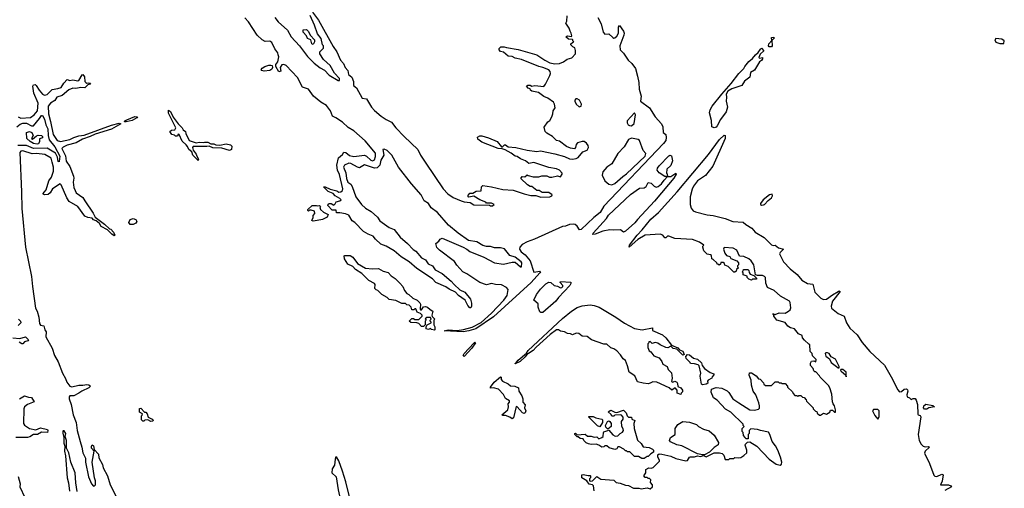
# Model space of a CAD drawing. Extents: x 1966327 to 2147849, y 395140 to 552178.
# Tile 212 of 256: x 2045185 to 2055180, y 451509 to 456260. Entities that reach past the tile are written whole.
import ezdxf

# ---------------------------------------------------------------- set-up
doc = ezdxf.new("R2010")
doc.units = 0

msp = doc.modelspace()

# ---------------------------------------------------------------- linework, layer by layer
at = {"layer": '0CON20XD'}
for points in [[(2047775, 456283.3), (2047808.3, 456238.3), (2047902, 456155), (2047940, 456085), (2048026.4, 455996.4), (2048105, 455886), (2048175, 455818), (2048235, 455772), (2048279.4, 455749.4), (2048325, 455698.8), (2048417, 455643), (2048430, 455645), (2048430, 455665), (2048379.3, 455719.3), (2048336.4, 455796.4), (2048268.3, 455858.3), (2048232.5, 455915), (2048230, 455935), (2048268.3, 455971.7), (2048267.5, 455995), (2048260, 456005), (2048245, 456070), (2048208.3, 456118.3), (2048177.5, 456205), (2048133, 456303)], [(2048157.5, 456335), (2048216.7, 456255), (2048367.7, 455987.7), (2048403.8, 455935), (2048441.1, 455851.1), (2048471.2, 455815), (2048487.5, 455775), (2048516.7, 455745), (2048522.5, 455705), (2048555, 455677.5), (2048572.5, 455635), (2048573, 455593), (2048605, 455570), (2048662.5, 455465), (2048705, 455457.5), (2048755, 455373.8), (2048785, 455340.8), (2048855, 455281.1), (2048905, 455247.1), (2048960.6, 455220.6), (2049002.9, 455165), (2049087.5, 455075), (2049225.8, 454945.8), (2049252.5, 454885), (2049307.2, 454807.2), (2049485, 454546.2), (2049531.2, 454495), (2049585, 454457.5), (2049665, 454423.3), (2049695, 454413.3), (2049757, 454407), (2049795, 454383.8), (2049955, 454380), (2049963, 454373), (2049985, 454372.5), (2050000, 454385), (2049975, 454400), (2049925, 454400), (2049915, 454410), (2049855, 454432.5), (2049795, 454470), (2049745, 454460), (2049733, 454473), (2049755, 454500), (2049785, 454500), (2049818.3, 454521.7), (2049870, 454525), (2049872.5, 454565), (2049885, 454577.5), (2049975, 454566.7), (2050089.3, 454539.3), (2050195, 454532.5), (2050306.7, 454493.3), (2050375, 454477.5), (2050425, 454477.5), (2050475, 454462.5), (2050565, 454463.3), (2050587, 454473), (2050590, 454485), (2050557, 454507), (2050488.3, 454508.3), (2050457, 454527), (2050435, 454530), (2050385, 454570), (2050365, 454570), (2050340, 454585), (2050271.7, 454651.7), (2050285, 454670), (2050311.7, 454668.3), (2050335, 454687.5), (2050345, 454680), (2050398.3, 454668.3), (2050455, 454667.5), (2050485, 454676.7), (2050535, 454677.5), (2050563, 454663), (2050585, 454662.5), (2050645, 454677.5), (2050675, 454667.5), (2050692.5, 454695), (2050692.5, 454705), (2050665, 454733.8), (2050635, 454747.5), (2050555, 454762), (2050405, 454811.2), (2050352.3, 454802.3), (2050318.3, 454828.3), (2050269.3, 454849.3), (2050235, 454872.5), (2050215, 454877.5), (2050175, 454907.5), (2050111.7, 454941.7), (2050081.7, 454951.7), (2050043, 454953), (2049875, 455017.5), (2049835, 455050), (2049831.7, 455068.3), (2049855, 455082.5), (2049875, 455082.5), (2049945, 455063.3), (2050032.5, 455025), (2050075, 454970), (2050085, 454970), (2050105, 454990), (2050115, 454992.5), (2050145, 454972.5), (2050220, 454965), (2050335, 454936.2), (2050435, 454923.8), (2050470.7, 454930.7), (2050618.3, 454901.7), (2050714.1, 454874.1), (2050765, 454850), (2050795, 454847.5), (2050835, 454854.2), (2050855, 454863.8), (2050901.2, 454918.8), (2050944.2, 454935.8), (2050960, 454965), (2050956.2, 454985), (2050939.5, 455009.5), (2050915, 455023.8), (2050895, 455026), (2050847, 455013), (2050832.5, 454995), (2050827, 454963), (2050818.3, 454951.7), (2050775, 454957.5), (2050733.9, 454973.9), (2050665, 455030), (2050635, 455036.7), (2050593.3, 455075), (2050535, 455108.8), (2050518.8, 455125), (2050508.3, 455171.7), (2050547, 455223), (2050565, 455237.5), (2050585.6, 455275), (2050597.8, 455305), (2050601.5, 455335), (2050620.5, 455365), (2050615, 455403.3), (2050603.8, 455425), (2050545, 455465.8), (2050505, 455481.2), (2050451.7, 455521.7), (2050382.5, 455535), (2050370, 455545), (2050368.3, 455558.3), (2050345, 455567.5), (2050330, 455585), (2050343, 455597), (2050365, 455597.5), (2050385, 455587.5), (2050415, 455592.5), (2050507, 455583), (2050523.3, 455605), (2050565.7, 455694.3), (2050573.8, 455715), (2050571.2, 455735), (2050555, 455752), (2050495, 455776.9), (2050455.7, 455785.7), (2050278.1, 455858.1), (2050215, 455870.8), (2050185, 455886.2), (2050142.1, 455892.1), (2050095, 455930), (2050065, 455937.5), (2050052.5, 455955), (2050053, 455967), (2050070, 455985), (2050103.9, 455986.1), (2050127, 455977), (2050245, 455959.4), (2050435, 455903.1), (2050515, 455849.4), (2050565, 455823.5), (2050616, 455814), (2050665, 455814.5), (2050705, 455832.9), (2050741.5, 455858.5), (2050790.8, 455875), (2050825.5, 455915), (2050827.3, 455947.3), (2050820, 455975), (2050800, 455985), (2050780, 456005), (2050780, 456015), (2050795, 456030), (2050810, 456035), (2050800, 456045), (2050800, 456055), (2050795, 456060), (2050755, 456062.5), (2050730, 456085), (2050745, 456097.5), (2050785, 456090), (2050790, 456095), (2050783.3, 456125), (2050771.2, 456145), (2050761.2, 456175), (2050730, 456225), (2050738, 456245), (2050742.2, 456297.8)], [(2049745, 453104.5), (2049685, 453096), (2049492.5, 453105), (2049535, 453115.8), (2049625, 453108.8), (2049690.3, 453119.7), (2049776.7, 453143.3), (2049869.3, 453190.7), (2049974.3, 453285), (2050097.8, 453415), (2050132.5, 453465), (2050142.5, 453525), (2050127.5, 453545), (2050075, 453571.2), (2050015, 453574), (2049975, 453583.8), (2049925, 453572), (2049855.8, 453595.8), (2049725, 453683.8), (2049684.4, 453704.4), (2049621.2, 453771.2), (2049596.9, 453806.9), (2049445, 453922.5), (2049419.3, 453949.3), (2049408.3, 453991.7), (2049440, 454015), (2049453.6, 454036.4), (2049475, 454046.7), (2049685, 453953.8), (2049724.1, 453934.1), (2049755, 453910), (2049895, 453853.8), (2050005.9, 453795.9), (2050095, 453781.2), (2050183, 453803), (2050213, 453803), (2050270, 453755), (2050280, 453755), (2050281.2, 453795), (2050276.2, 453805), (2050215, 453853.8), (2050160.8, 453870.8), (2050106.9, 453936.9), (2050065, 453946.5), (2050005, 453946.5), (2049965, 453959.1), (2049925, 453960.9), (2049885, 453970.9), (2049825, 454008.9), (2049741.5, 454021.5), (2049636.9, 454095), (2049537.1, 454177.1), (2049425, 454306.2), (2049363.2, 454353.2), (2049335.7, 454395.7), (2049289.1, 454425), (2049259.2, 454485), (2049162.7, 454595), (2049031.4, 454765), (2048962.5, 454885), (2048916, 454935), (2048885, 454948.6), (2048872, 454945), (2048880.6, 454885), (2048849.6, 454835), (2048841.2, 454785), (2048812.3, 454757.7), (2048785, 454756.1), (2048685, 454789.2), (2048635, 454759.2), (2048615, 454764.2), (2048545, 454803.1), (2048525, 454804.3), (2048483.5, 454786.5), (2048470.8, 454765), (2048493.9, 454706.1), (2048501.2, 454651.2), (2048515, 454612.5), (2048545, 454592.5), (2048559.5, 454569.5), (2048595.8, 454465.8), (2048655, 454386.7), (2048695, 454350), (2048753.3, 454315), (2048817, 454257), (2048840.7, 454220.7), (2048935, 454152.5), (2048985, 454133.3), (2049045.6, 454055.6), (2049122.7, 453992.7), (2049180, 453930), (2049205, 453913.8), (2049264.2, 453844.2), (2049305, 453826.2), (2049330, 453785), (2049373.9, 453763.9), (2049403.9, 453723.9), (2049475, 453687.5), (2049565, 453610), (2049594.1, 453574.1), (2049652.5, 453522.5), (2049705, 453498), (2049761.2, 453425), (2049772.5, 453385), (2049772.5, 453355), (2049765, 453340), (2049755, 453340), (2049733.9, 453363.9), (2049706.7, 453415), (2049640, 453465), (2049608.1, 453498.1), (2049545, 453528), (2049511.2, 453551.2), (2049410, 453595), (2049375, 453633.3), (2049215, 453738.8), (2049140, 453805), (2049055.9, 453855.9), (2048986.7, 453915), (2048905, 453963.3), (2048850, 453985), (2048795.8, 454035.8), (2048774.4, 454064.4), (2048722.5, 454085), (2048675, 454113.8), (2048587.5, 454205), (2048560.5, 454220.5), (2048525, 454276.7), (2048493, 454293), (2048435, 454303.3), (2048401.7, 454301.7), (2048398.3, 454328.3), (2048355, 454330), (2048312.5, 454375), (2048315, 454390), (2048325, 454397.5), (2048345, 454397.5), (2048375, 454380), (2048388.3, 454391.7), (2048397, 454413), (2048435, 454422.5), (2048446.4, 454433.6), (2048435, 454447.5), (2048387.5, 454475), (2048368.3, 454498.3), (2048315, 454517.5), (2048270, 454565), (2048285, 454566.7), (2048335, 454542.5), (2048405, 454526.7), (2048425, 454510), (2048446.1, 454513.9), (2048460.7, 454529.3), (2048466.2, 454545), (2048429.7, 454689.7), (2048410, 454735), (2048402.5, 454785), (2048421.8, 454858.2), (2048462.5, 454895), (2048473.6, 454916.4), (2048495, 454912.5), (2048534.2, 454884.2), (2048575, 454872.5), (2048685, 454887.3), (2048705.9, 454875.9), (2048747.5, 454835), (2048765, 454827.8), (2048785, 454838), (2048798.1, 454871.9), (2048796.2, 454906.2), (2048691.2, 455031.2), (2048575, 455132.9), (2048518, 455168), (2048459.9, 455219.9), (2048395, 455266.4), (2048361.2, 455281.2), (2048338.5, 455335), (2048298.8, 455388.8), (2048241.5, 455425), (2048168.6, 455485), (2048117.1, 455555), (2048055.6, 455575.6), (2048005.5, 455675), (2047890, 455795), (2047865, 455806.2), (2047845, 455802.5), (2047830, 455775), (2047835, 455740), (2047815, 455730), (2047783.8, 455785), (2047784.1, 455805.9), (2047805.8, 455834.2), (2047814.2, 455885), (2047810, 455905), (2047804.4, 455925), (2047774.1, 455964.1), (2047745, 456028.8), (2047725, 456043.8), (2047675, 456040), (2047645.8, 456055.8), (2047593.9, 456103.9), (2047508.7, 456238.7), (2047468.8, 456278.8)], [(2051053.9, 456283.9), (2051088.1, 456218.1), (2051108, 456135), (2051125, 456112.5), (2051165, 456117.5), (2051205, 456080), (2051215, 456073.8), (2051225, 456076.7), (2051245, 456093.8), (2051262, 456125), (2051264.1, 456185.9), (2051275, 456200), (2051314, 456145), (2051319.4, 456125), (2051316.7, 456105), (2051277.1, 455995), (2051280, 455955), (2051315, 455919.2), (2051361.2, 455851.2), (2051398.5, 455815), (2051435.6, 455765), (2051457.9, 455687.9), (2051469.5, 455625), (2051473.1, 455555), (2051493.8, 455485), (2051487.5, 455435), (2051577.5, 455365), (2051636.7, 455275), (2051698.8, 455205), (2051715, 455172.5), (2051716.7, 455116.7), (2051743.3, 455095), (2051748.8, 455065), (2051744.3, 455035), (2051720.6, 455005), (2051115, 454368.2), (2051075.9, 454304.1), (2051011.5, 454255), (2050885, 454131.4), (2050868.3, 454128.3), (2050845.2, 454165.2), (2050825, 454182), (2050805, 454187.5), (2050765, 454182.9), (2050725, 454165.3), (2050695, 454161.8), (2050411.4, 454035), (2050335, 454007.8), (2050285, 453982.2), (2050261.9, 453955), (2050256.9, 453935), (2050274.5, 453905), (2050314.7, 453874.7), (2050365.3, 453815.3), (2050405, 453700), (2050465, 453710), (2050470, 453705), (2050463.8, 453695), (2050375.6, 453594.4), (2049995, 453247.8), (2049815, 453125.7), (2049745, 453104.5)], [(2048165, 456010), (2048150, 456015), (2048140, 456055), (2048105, 456070), (2048097, 456097), (2048062.5, 456135), (2048061.7, 456158.3), (2048095, 456160), (2048115, 456140), (2048133.6, 456103.6), (2048177.5, 456055), (2048177.5, 456035), (2048165, 456010)], [(2052793.6, 455983.6), (2052787.5, 455995), (2052790, 456015), (2052820, 456050), (2052815, 456080), (2052841.7, 456081.7), (2052845, 456072.5), (2052820, 456050), (2052822.5, 455995), (2052815, 455984.3), (2052793.6, 455983.6)], [(2055175, 456020), (2055180, 456045), (2055155, 456062.5), (2055095, 456068.8), (2055085, 456057.5), (2055095, 456033.3), (2055135, 456020), (2055175, 456020)], [(2052235, 455163.8), (2052211.9, 455175), (2052208.7, 455238.7), (2052186.7, 455315), (2052193.6, 455345), (2052215, 455381.9), (2052311.2, 455505), (2052408.2, 455611.8), (2052485, 455714.3), (2052535.6, 455764.4), (2052545.8, 455785), (2052588, 455835), (2052624.3, 455865.7), (2052653.8, 455905), (2052681.2, 455928.8), (2052705, 455962.5), (2052715, 455970), (2052740, 455945), (2052700.7, 455909.3), (2052688.3, 455878.3), (2052695, 455870), (2052725, 455877.5), (2052726, 455865), (2052715, 455847.5), (2052696, 455834), (2052645, 455748), (2052603.8, 455726.2), (2052595, 455678.8), (2052543.5, 455636.5), (2052515, 455594), (2052415, 455558.6), (2052372.8, 455537.2), (2052356.2, 455505), (2052361.1, 455475), (2052355.7, 455435), (2052371.1, 455375), (2052355.5, 455325), (2052300.1, 455249.9), (2052265, 455183.5), (2052255, 455171.5), (2052235, 455163.8)], [(2047665, 455738.8), (2047644.3, 455744.3), (2047637.5, 455755), (2047645, 455770), (2047674.1, 455785.9), (2047715, 455800), (2047735, 455800), (2047746.7, 455795), (2047751.2, 455775), (2047745, 455757.5), (2047725, 455744), (2047665, 455738.8)], [(2045169.7, 455275), (2045195, 455263.1), (2045295, 455267.6), (2045332.3, 455295), (2045366.7, 455335), (2045372.9, 455415), (2045328.8, 455515), (2045317.5, 455585), (2045325, 455600), (2045341.7, 455601.7), (2045353, 455593), (2045383.3, 455545), (2045417.5, 455505), (2045435, 455495.6), (2045465, 455501.2), (2045515, 455551.1), (2045572.5, 455562.5), (2045605, 455572.5), (2045632.8, 455617.2), (2045665, 455653.3), (2045695, 455644.3), (2045725, 455651.9), (2045775, 455639.4), (2045785, 455642.9), (2045817.5, 455702.5), (2045825, 455703.3), (2045842.1, 455682.1), (2045846.9, 455635), (2045854.3, 455625), (2045865, 455617.5), (2045885, 455620.8), (2045902, 455615), (2045898, 455605), (2045875, 455598.8), (2045845, 455568.5), (2045805, 455573.8), (2045755, 455561.3), (2045725, 455566.9), (2045685, 455549.1), (2045617.3, 455492.7), (2045562.9, 455475), (2045540.1, 455439.9), (2045495.6, 455415), (2045473.2, 455383.2), (2045476.9, 455305), (2045498.2, 455228.2), (2045523.6, 455095), (2045563.6, 455035), (2045598.8, 455025), (2045695, 455046.4), (2045735, 455067.4), (2045785, 455083), (2045839.7, 455090.3)], [(2050865, 455377.5), (2050885, 455383.3), (2050888.8, 455405), (2050866.2, 455445), (2050845, 455457.5), (2050831.7, 455458.3), (2050820, 455445), (2050820, 455435), (2050832.5, 455405), (2050865, 455377.5)], [(2046995, 454832.5), (2046943.8, 454885), (2046930.7, 454920.7), (2046900, 454945), (2046888.8, 454975), (2046875, 454992.5), (2046835, 455030), (2046805, 455097.5), (2046791.7, 455098.3), (2046785, 455080), (2046765, 455080), (2046755, 455090), (2046730, 455095), (2046710, 455125), (2046725, 455140), (2046760, 455145), (2046768.8, 455165), (2046695, 455313.3), (2046695, 455342.5), (2046715, 455328), (2046743.1, 455273.1), (2046793.8, 455205), (2046833.3, 455163.3), (2046842.5, 455145), (2046868.3, 455128.3), (2046872.5, 455105), (2046905, 455033.8), (2046975, 455013.3), (2047005, 455017.5), (2047055, 455013.8), (2047065, 455020), (2047095, 455020), (2047125, 455000), (2047155, 455002.5), (2047175, 454990), (2047215, 454988.8), (2047281.7, 455001.7), (2047325, 454992.5), (2047339.3, 454979.3), (2047336.1, 454943.9), (2047315, 454933.3), (2047235, 454958), (2047145, 454960), (2047108.8, 454978.8), (2047085, 454974.2), (2046944, 454976), (2046938.8, 454965), (2046946.1, 454936.1), (2046977, 454897), (2046983.3, 454875), (2047000, 454845), (2046995, 454832.5)], [(2051395, 455184.2), (2051422.3, 455207.7), (2051436.4, 455296.4), (2051427.5, 455317.5), (2051352, 455235), (2051350, 455215), (2051360, 455195), (2051375, 455186), (2051395, 455184.2)], [(2045155, 455174.3), (2045188.6, 455201.4), (2045218, 455212), (2045255, 455212.5), (2045305, 455184.1), (2045324.2, 455185), (2045385, 455256.9), (2045405, 455290.4), (2045415, 455288.7), (2045435, 455252.1), (2045450.8, 455195), (2045469, 455155), (2045472.9, 455085), (2045483.4, 455043.4), (2045540.7, 454970.7), (2045593.2, 454875), (2045586.7, 454823.3), (2045585, 454818.1), (2045575, 454822.8), (2045568.7, 454865), (2045547.1, 454907.1), (2045465, 454956.8), (2045326.2, 454953.8), (2045255, 454984.9), (2045165.7, 454984.3)], [(2045839.7, 455090.3), (2046115, 455192.5), (2046195, 455210.5), (2046211.2, 455205), (2046115, 455149.6), (2045950.9, 455099.1), (2045901.1, 455075), (2045821.9, 455048.1), (2045758.2, 455011.8), (2045665, 454988.8), (2045625, 454968.1), (2045613.1, 454955), (2045649, 454879), (2045655.6, 454825), (2045692.2, 454772.2), (2045731.5, 454675), (2045734.5, 454655), (2045725.9, 454614.1), (2045735, 454557.5), (2045747, 454527), (2045758.8, 454505), (2045825, 454455.8), (2045845.6, 454425), (2045929.7, 454299.7), (2045949.2, 454259.2), (2046045, 454187.5), (2046095, 454140), (2046110, 454135), (2046137.5, 454105), (2046150, 454075), (2046145, 454070), (2046120, 454085), (2046075, 454130), (2046012.5, 454165), (2045995, 454192.5), (2045960.7, 454220.7), (2045935, 454232.5), (2045918.6, 454248.6), (2045875, 454255.8), (2045845, 454268.8), (2045776, 454365), (2045688.2, 454418.2), (2045662.5, 454452.5), (2045605, 454587.5), (2045596.1, 454596.1), (2045518.8, 454545), (2045493.8, 454505), (2045475, 454488.8), (2045435, 454483.3), (2045420, 454495), (2045452, 454535), (2045481.2, 454625), (2045507.1, 454665), (2045526.9, 454725), (2045528.6, 454765), (2045515.7, 454814.3), (2045504, 454855), (2045440, 454895), (2045355, 454905.2), (2045311.6, 454901.6), (2045215, 454931.3), (2045195, 454928.2), (2045187.2, 454915), (2045204.1, 454514.1), (2045205.3, 454345), (2045244.4, 453954.4), (2045303.5, 453655), (2045314.6, 453555), (2045344.2, 453335), (2045362, 453305), (2045380, 453245), (2045385, 453180), (2045395, 453162.5), (2045430, 453155), (2045440, 453115), (2045452.5, 453095), (2045450, 453045), (2045515, 452930), (2045537.5, 452855), (2045575, 452790), (2045620, 452675), (2045650.7, 452620.7), (2045663.3, 452585), (2045692.5, 452545), (2045715, 452537.5), (2045785, 452554.2), (2045825, 452553.3), (2045865, 452561.6), (2045885, 452559.7), (2045902.5, 452545), (2045885, 452527.2), (2045815, 452494.7), (2045785, 452472.3), (2045735, 452448.2), (2045695, 452445.4), (2045685.8, 452435), (2045686, 452415), (2045707, 452357), (2045726.2, 452255), (2045756.7, 452175), (2045767.5, 452095), (2045797.5, 451982.5), (2045816.4, 451926.4), (2045825, 451870), (2045853.3, 451815), (2045853.9, 451773.9), (2045883.3, 451625), (2045913.3, 451555), (2045935, 451530), (2045945, 451532.5), (2045952.5, 451545), (2045952.5, 451585), (2045942.5, 451615), (2045920, 451775), (2045940, 451885), (2045912.5, 451915), (2045913, 451937), (2045921.7, 451948.3), (2045935, 451940), (2045941.7, 451901.7), (2045983.3, 451855), (2045988.3, 451818.3), (2046025, 451750), (2046033.3, 451715), (2046076.2, 451635), (2046103.3, 451545), (2046225, 451307.5)], [(2046265, 455224.7), (2046250, 455225), (2046253.3, 455235), (2046271.2, 455245), (2046352.4, 455277.6), (2046379.2, 455275), (2046374.3, 455265), (2046325, 455236.7), (2046265, 455224.7)], [(2045361.7, 454998.3), (2045325, 455004.5), (2045289.6, 455025), (2045257.2, 455057.2), (2045254.3, 455115.7), (2045285, 455125.5), (2045306.9, 455115), (2045320, 455085), (2045303.8, 455055), (2045315, 455050), (2045355, 455083.3), (2045372, 455088), (2045406.7, 455085), (2045415, 455076.7), (2045416, 455064), (2045386.2, 455053.8), (2045386.7, 455025), (2045375, 455002.5), (2045361.7, 454998.3)], [(2051195, 454584.2), (2051225, 454599.2), (2051308.1, 454671.9), (2051345, 454696.4), (2051533.1, 454875), (2051541.2, 454905), (2051513.8, 454935), (2051476.7, 455035), (2051464.1, 455044.1), (2051395, 455060), (2051365, 455045.6), (2051319.6, 454970.4), (2051255, 454902.9), (2051195, 454800), (2051145, 454764.2), (2051105, 454716), (2051098.6, 454685), (2051125.8, 454625), (2051165, 454593.8), (2051195, 454584.2)], [(2052483.3, 452375), (2052595, 452306.2), (2052645, 452300), (2052685, 452310), (2052695, 452320), (2052696.4, 452343.6), (2052688.8, 452375), (2052656, 452455), (2052632, 452495), (2052612.5, 452555), (2052610, 452605), (2052590, 452655), (2052591.7, 452678.3), (2052615, 452680), (2052659.3, 452649.3), (2052685, 452620), (2052700, 452615), (2052735, 452580), (2052740, 452565), (2052755, 452550), (2052815, 452550), (2052855, 452590), (2052885, 452590), (2052895, 452580), (2052915, 452580), (2052925, 452570), (2052955, 452570), (2052980, 452545), (2052980, 452535), (2053028.3, 452488.3), (2053035, 452470), (2053055, 452450), (2053075, 452450), (2053085, 452440), (2053095, 452450), (2053115, 452450), (2053131.7, 452431.7), (2053148.3, 452428.3), (2053170, 452405), (2053171.7, 452391.7), (2053240, 452325), (2053240, 452315), (2053261.7, 452291.7), (2053278.3, 452288.3), (2053281.7, 452271.7), (2053305, 452250), (2053315, 452250), (2053345, 452270), (2053375, 452260), (2053408.3, 452281.7), (2053415, 452300), (2053435, 452300), (2053455, 452280), (2053465, 452280), (2053467.5, 452305), (2053457.5, 452345), (2053442.5, 452365), (2053436.7, 452385), (2053430, 452465), (2053407.3, 452527.3), (2053395, 452550), (2053310, 452635), (2053305, 452650), (2053265, 452690), (2053255, 452690), (2053245, 452700), (2053240, 452725), (2053213.9, 452753.9), (2053213.6, 452776.4), (2053221.7, 452798.3), (2053245, 452800), (2053265, 452790), (2053270, 452815), (2053231.7, 452851.7), (2053230, 452875), (2053210, 452895), (2053206.7, 452966.7), (2053195, 452970), (2053150.7, 453010.7), (2053133, 453033), (2053128.3, 453058.3), (2053090, 453075), (2053050, 453125), (2053010, 453135), (2052983.6, 453153.6), (2052955, 453190), (2052870, 453215), (2052840, 453255), (2052840, 453270), (2052830, 453275), (2052835, 453280), (2052840, 453270), (2052855, 453270), (2052895, 453287.5), (2052956.4, 453283.6), (2052990, 453305), (2053005, 453320), (2053011.7, 453338.3), (2053005.5, 453394.5), (2052998.1, 453405), (2052908.5, 453458.5), (2052845, 453515.6), (2052775.6, 453545.6), (2052757.9, 453587.9), (2052756.4, 453645), (2052745.8, 453655), (2052725, 453665.3), (2052675.5, 453665.5), (2052653, 453673), (2052637.1, 453775), (2052610, 453815), (2052586.2, 453835), (2052535, 453857.7), (2052492.7, 453862.7), (2052465, 453922.9), (2052426.2, 453945), (2052335, 453950), (2052330, 453935), (2052343, 453893), (2052360.7, 453870.7), (2052395, 453860), (2052405, 453840), (2052465, 453816.7), (2052482.5, 453795), (2052480, 453775), (2052470, 453765), (2052470, 453755), (2052480, 453745), (2052461.7, 453728.3), (2052458.3, 453711.7), (2052445, 453700), (2052435, 453700), (2052378.3, 453758.3), (2052341.7, 453771.7), (2052338.3, 453788.3), (2052325, 453800), (2052301.7, 453798.3), (2052298.3, 453781.7), (2052285, 453770), (2052275, 453780), (2052265, 453780), (2052260, 453795), (2052225, 453830), (2052210, 453835), (2052208.3, 453868.3), (2052197, 453877), (2052163, 453883), (2052130, 453915), (2052120, 453955), (2052120, 453965), (2052130, 453975), (2052086.2, 454005), (2052015, 454031.1), (2051835, 454041.2), (2051775, 454065.6), (2051760, 454065), (2051745, 454050), (2051735, 454050), (2051712, 454075), (2051687.5, 454085), (2051535, 454076.2), (2051458.3, 454031.7), (2051370, 453955), (2051374.3, 453975), (2051453.7, 454076.3), (2051505, 454129.5), (2051592.7, 454237.3), (2051667.9, 454305), (2051859.1, 454515), (2052175.7, 454894.3), (2052289.3, 455045), (2052335, 455090.8), (2052346.5, 455086.5), (2052346.7, 455055), (2052221.2, 454775), (2052145, 454681.2), (2052065, 454625.4), (2052025, 454573.6), (2052011.5, 454541.5), (2051992.4, 454465), (2051991, 454385), (2052000.9, 454350.9), (2052022.9, 454322.9), (2052045, 454311.2), (2052165, 454280.5), (2052225, 454274.3), (2052345, 454243.9), (2052425, 454214), (2052528.8, 454208.8), (2052554.5, 454185), (2052615.7, 454145.7), (2052650, 454105), (2052741.9, 454051.9), (2052815, 453977.5), (2052835, 453971.2), (2052855, 453974.6), (2052887.8, 453947.8), (2052940, 453935), (2052905, 453900), (2052898.2, 453885), (2052938.3, 453805), (2053005, 453734.3), (2053077.3, 453677.3), (2053125, 453620), (2053180.8, 453585), (2053235, 453579.2), (2053258.2, 453498.2), (2053318, 453438), (2053345, 453422.3), (2053375, 453426), (2053435, 453471.1), (2053495, 453505.9), (2053505, 453510), (2053514.2, 453505), (2053435.2, 453405), (2053421.8, 453355), (2053426.8, 453335), (2053495, 453282.7), (2053554.7, 453254.7), (2053576.4, 453185), (2053611.5, 453131.5), (2053685, 453064.3), (2053738.2, 452988.2), (2053814.7, 452895), (2053965, 452756.2), (2054043.6, 452615), (2054095, 452512.1), (2054115, 452487.1), (2054135, 452490), (2054165, 452515.6), (2054187.5, 452517.5), (2054198, 452508), (2054200.5, 452495), (2054189.2, 452455), (2054194, 452435), (2054216.6, 452426.6), (2054235, 452410.8), (2054255, 452419.2), (2054275, 452418), (2054285, 452404), (2054300.3, 452360.3), (2054301.8, 452261.8), (2054305, 452252.5), (2054325, 452248), (2054334.2, 452234.2), (2054306.5, 452055), (2054314.2, 451995), (2054337.2, 451955), (2054355, 451936.7), (2054375, 451930.8), (2054411.7, 451931.7), (2054419.2, 451925), (2054377.6, 451885), (2054371, 451865), (2054420.8, 451760.8), (2054465, 451643.3), (2054475, 451633.4), (2054495, 451628.9), (2054545, 451650.8), (2054560, 451645), (2054548.3, 451581.7), (2054532.9, 451545), (2054615, 451543.8), (2054638.6, 451535), (2054643.1, 451525), (2054575, 451486.8)], [(2051002.3, 454082.3), (2051005.8, 454095), (2051141.8, 454245), (2051161.9, 454278.1), (2051385, 454489.5), (2051475, 454551.2), (2051523, 454557), (2051545, 454567.5), (2051565, 454610), (2051595, 454602.5), (2051625, 454573.3), (2051645, 454562.5), (2051665, 454567.5), (2051700, 454595), (2051726, 454634), (2051760, 454670), (2051735, 454670), (2051675, 454707.5), (2051656.7, 454735), (2051660.8, 454755), (2051675, 454779.2), (2051775, 454880), (2051785.9, 454885.9), (2051801.2, 454881.2), (2051811.7, 454828.3), (2051795, 454782.5), (2051752.5, 454745), (2051750, 454705), (2051757, 454697), (2051760, 454670), (2051795, 454672), (2051845, 454702.5), (2051850, 454695), (2051825.7, 454655), (2051771.4, 454588.6), (2051629.5, 454420.5), (2051455.5, 454235), (2051429.8, 454200.2), (2051335, 454115.7), (2051315, 454106.2), (2051285, 454128.2), (2051215, 454124.6), (2051175, 454129.1), (2051105, 454114.7), (2051025, 454084.5), (2051002.3, 454082.3)], [(2052715, 454380), (2052735, 454382.5), (2052745, 454386), (2052782.3, 454427.7), (2052815, 454453.3), (2052826.7, 454475), (2052825, 454490), (2052795, 454485.8), (2052733.5, 454435), (2052706.2, 454395), (2052706.4, 454386.4), (2052715, 454380)], [(2048165, 454217.5), (2048150, 454225), (2048162.5, 454255), (2048162.5, 454275), (2048180, 454295), (2048178.3, 454318.3), (2048145, 454330), (2048125, 454330), (2048115, 454320), (2048110, 454325), (2048110, 454335), (2048153, 454377), (2048195, 454377.5), (2048205, 454372.5), (2048227, 454377), (2048237, 454367), (2048232.5, 454355), (2048237.5, 454335), (2048269.5, 454309.5), (2048317.5, 454285), (2048305, 454257.5), (2048260, 454235), (2048205, 454223.3), (2048165, 454217.5)], [(2046335, 454182.9), (2046305, 454182.9), (2046293.1, 454205), (2046305, 454232.9), (2046335, 454244.5), (2046363.8, 454233.8), (2046374.4, 454215), (2046365, 454198.6), (2046335, 454182.9)], [(2049395, 453112.5), (2049365, 453120), (2049355, 453130), (2049335, 453117.5), (2049310, 453125), (2049310, 453145), (2049320, 453165), (2049360, 453185), (2049360, 453195), (2049350, 453205), (2049350, 453215), (2049360, 453225), (2049355, 453240), (2049318.3, 453241.7), (2049301.7, 453228.3), (2049310, 453215), (2049300, 453205), (2049300, 453165), (2049285, 453150), (2049265, 453150), (2049235, 453180), (2049217, 453187), (2049155, 453190), (2049140, 453205), (2049165, 453230), (2049181.7, 453231.7), (2049195, 453220), (2049235, 453220), (2049270, 453255), (2049270, 453265), (2049255, 453280), (2049220, 453295), (2049205, 453330), (2049195, 453330), (2049185, 453320), (2049165, 453320), (2049160, 453345), (2049137, 453367), (2049115, 453370), (2049101.7, 453381.7), (2049063, 453383), (2049001.7, 453411.7), (2048935, 453422.5), (2048915, 453442.5), (2048860, 453475), (2048820, 453515), (2048805, 453520), (2048790, 453535), (2048792.5, 453575), (2048786.4, 453586.4), (2048730, 453615), (2048658, 453688), (2048595, 453726.7), (2048565, 453757.5), (2048515, 453782.5), (2048483.3, 453835), (2048480, 453865), (2048485, 453870), (2048538.3, 453868.3), (2048565, 453852.5), (2048615, 453787.5), (2048695, 453742.5), (2048765, 453732.5), (2048826.4, 453736.4), (2048875, 453710), (2048925, 453697.5), (2048955, 453662.5), (2048995, 453637.5), (2049045, 453587.5), (2049072.5, 453555), (2049090, 453515), (2049113.6, 453483.6), (2049135, 453472.5), (2049177, 453437), (2049220, 453415), (2049245, 453390), (2049252.5, 453375), (2049248.3, 453328.3), (2049255, 453320), (2049265, 453320), (2049285, 453350), (2049305, 453352.5), (2049326.1, 453346.1), (2049350.7, 453320.7), (2049380, 453305), (2049367.5, 453265), (2049371.7, 453251.7), (2049397.5, 453225), (2049390, 453215), (2049390, 453165), (2049400, 453145), (2049400, 453115), (2049395, 453112.5)], [(2052615, 453620), (2052585, 453630), (2052570, 453645), (2052568.3, 453658.3), (2052530, 453675), (2052530, 453695), (2052520, 453705), (2052530, 453715), (2052531.7, 453728.3), (2052577, 453727), (2052587, 453717), (2052588.3, 453698.3), (2052601.7, 453681.7), (2052637, 453667), (2052665, 453640), (2052665, 453630), (2052625, 453630), (2052615, 453620)], [(2050475, 453290), (2050465, 453297.5), (2050448.8, 453345), (2050448.3, 453378.3), (2050403.3, 453415), (2050429.5, 453475), (2050471.3, 453528.7), (2050525, 453581.4), (2050555, 453599.2), (2050576.2, 453596.2), (2050610, 453565), (2050645, 453557.5), (2050675, 453542.5), (2050687.5, 453545), (2050697.5, 453555), (2050697.5, 453565), (2050670, 453595), (2050673, 453607), (2050778.3, 453598.3), (2050780, 453585), (2050770, 453565), (2050655, 453444.4), (2050626.5, 453405), (2050495, 453290.8), (2050475, 453290)], [(2051895, 452460), (2051860, 452475), (2051860, 452505), (2051837, 452527), (2051805, 452502.5), (2051778.3, 452528.3), (2051654.1, 452584.1), (2051610.7, 452589.3), (2051585, 452573.3), (2051565, 452568.8), (2051513.9, 452573.9), (2051455, 452590), (2051429.3, 452649.3), (2051370, 452685), (2051355, 452750), (2051333.3, 452805), (2051312.3, 452822.3), (2051283.9, 452863.9), (2051245, 452902.5), (2051215, 452923.3), (2051185, 452933.3), (2051145, 452970), (2051115, 452968.8), (2050990, 453015), (2050945, 453047.5), (2050895, 453051.2), (2050859.1, 453079.1), (2050835, 453082), (2050795, 453065.8), (2050775, 453076), (2050745, 453078), (2050715, 453096.2), (2050675, 453103.8), (2050655, 453116), (2050635, 453115.6), (2050570.5, 453069.5), (2050428.5, 452941.5), (2050395.5, 452904.5), (2050350, 452875), (2050333, 452867), (2050317, 452843), (2050265, 452793.8), (2050215, 452770), (2050213.3, 452775), (2050222.5, 452777.5), (2050245, 452808), (2050330, 452880), (2050348, 452905), (2050695, 453231.5), (2050785.7, 453305), (2050845, 453341.5), (2050895, 453360), (2050975, 453370), (2051015, 453363.5), (2051068, 453345), (2051235, 453244.4), (2051323.2, 453183.2), (2051425, 453129.2), (2051505, 453117.1), (2051607.5, 453137.5), (2051610, 453110), (2051710, 453065), (2051745, 453033.3), (2051801.7, 452961.7), (2051865, 452932.5), (2051881.7, 452911.7), (2051915, 452900), (2051930, 452865), (2051915, 452860), (2051855, 452920), (2051820, 452925), (2051795, 452950), (2051765, 452933.3), (2051745, 452937.5), (2051685, 452962.5), (2051661.7, 452981.7), (2051635, 452986.2), (2051605, 452977.5), (2051585, 452997.5), (2051570, 452995), (2051570, 452985), (2051560, 452975), (2051560, 452935), (2051573.6, 452903.6), (2051593, 452893), (2051622.7, 452852.7), (2051675, 452833.3), (2051703.3, 452795), (2051715, 452767.5), (2051757.5, 452745), (2051767.5, 452715), (2051800.7, 452680.7), (2051808, 452625), (2051802.7, 452592.7), (2051815, 452586.7), (2051835, 452596.7), (2051855, 452586.7), (2051863, 452573), (2051865, 452540), (2051895, 452526.7), (2051913.8, 452505), (2051913.6, 452486.4), (2051900, 452475), (2051895, 452460)], [(2045171.8, 453225), (2045192, 453202), (2045195.3, 453185), (2045170.6, 453159.4)], [(2045115, 453034.9), (2045185, 453028.4), (2045244.5, 453044.5), (2045273.8, 453015), (2045266.2, 453005), (2045235, 452993.8), (2045215, 452972.2), (2045205, 452972.1), (2045179.1, 452989.1)], [(2049695, 452843.8), (2049686.7, 452855), (2049696.2, 452875), (2049795, 452982), (2049805, 452989.2), (2049813.3, 452985), (2049775, 452930), (2049695, 452843.8)], [(2052117, 452557), (2052106.4, 452566.4), (2052092.5, 452645), (2052100, 452675), (2052081.7, 452751.7), (2052071.7, 452761.7), (2052035, 452772.5), (2051993.6, 452773.6), (2051990, 452785), (2051950, 452825), (2051947.5, 452845), (2051963, 452867), (2051985, 452862.5), (2052025, 452827.5), (2052065, 452817.5), (2052105, 452782.5), (2052113.9, 452753.9), (2052137.5, 452725), (2052193.9, 452683.9), (2052230, 452670), (2052231.7, 452658.3), (2052215, 452640), (2052212.5, 452625), (2052172.5, 452605), (2052167.5, 452595), (2052170, 452575), (2052155, 452563.3), (2052117, 452557)], [(2053505, 452730), (2053503.3, 452745), (2053465, 452818.6), (2053422.7, 452842.7), (2053403.3, 452875), (2053385, 452883.8), (2053367.5, 452882.5), (2053360, 452875), (2053369.3, 452849.3), (2053405, 452822.5), (2053422.5, 452785), (2053475, 452743.3), (2053495, 452730), (2053505, 452730)], [(2053575, 452640), (2053575, 452685.7), (2053540, 452715), (2053520, 452715), (2053517.5, 452705), (2053523.3, 452695), (2053570, 452655), (2053575, 452640)], [(2050185, 452212.5), (2050161.7, 452231.7), (2050116.4, 452246.4), (2050088.3, 452248.3), (2050080, 452255), (2050140, 452305), (2050147.5, 452335), (2050142.5, 452365), (2050156.7, 452383.3), (2050157.5, 452395), (2050115, 452420), (2050095, 452460), (2050045, 452513.3), (2049996.1, 452526.1), (2049962.5, 452525), (2049964.2, 452535), (2050001.9, 452585), (2050065, 452638.8), (2050072.5, 452635), (2050072.5, 452612.5), (2050085.8, 452595.8), (2050145, 452567.5), (2050168.3, 452548.3), (2050210, 452545), (2050248.3, 452528.3), (2050252.5, 452495), (2050283.3, 452445), (2050292.5, 452415), (2050293, 452383), (2050316.7, 452355), (2050308.8, 452325), (2050323.8, 452295), (2050315.8, 452274.2), (2050305, 452268.8), (2050290, 452275), (2050236.2, 452336.2), (2050225, 452340), (2050197, 452223), (2050185, 452212.5)], [(2051017.5, 451482.5), (2051010, 451535), (2051000, 451545), (2050965, 451552.5), (2050943.3, 451583.3), (2050892.5, 451615), (2050890, 451645), (2050905, 451650), (2050955, 451637.5), (2050975, 451640), (2050980, 451635), (2050980, 451615), (2050970, 451605), (2050970, 451585), (2050975, 451582.5), (2051000, 451585), (2051045, 451627.5), (2051085, 451600), (2051215, 451590), (2051238.3, 451568.3), (2051281.7, 451561.7), (2051335, 451540), (2051365, 451537.5), (2051415, 451511.2), (2051470.7, 451510.7), (2051495, 451503.3), (2051555, 451512.5), (2051585, 451503.3), (2051610, 451525), (2051610, 451545), (2051588.3, 451568.3), (2051590, 451595), (2051578.3, 451608.3), (2051565, 451610), (2051555, 451620), (2051535, 451620), (2051520, 451635), (2051540, 451665), (2051541.7, 451698.3), (2051573, 451717), (2051595, 451712.5), (2051615, 451720), (2051680, 451785), (2051680, 451795), (2051662.5, 451825), (2051663, 451847), (2051675, 451857.5), (2051705, 451856.7), (2051795, 451835.8), (2051845, 451812.5), (2051947.3, 451787.3), (2051965, 451790), (2051985, 451824.2), (2051995, 451829.5), (2052035, 451827.8), (2052065, 451838.8), (2052095, 451830), (2052125, 451840), (2052155, 451828.6), (2052235, 451868), (2052289.1, 451869.1), (2052315, 451862.9), (2052331.4, 451845), (2052345, 451800), (2052385, 451802.5), (2052395, 451810), (2052435, 451810), (2052445, 451820), (2052485, 451817.5), (2052505, 451822.5), (2052535, 451840), (2052565, 451870), (2052567.5, 451895), (2052550, 451945), (2052553, 451957), (2052571.7, 451978.3), (2052595, 451980), (2052667.5, 451935), (2052792.5, 451805), (2052839.3, 451769.3), (2052865, 451753.3), (2052905, 451743.3), (2052916.7, 451755), (2052920, 451775), (2052908.8, 451825), (2052880, 451895), (2052858.3, 451938.3), (2052823.8, 451985), (2052798.8, 452055), (2052785, 452076.7), (2052705, 452093.8), (2052675, 452106.2), (2052608.3, 452111.7), (2052590, 452095), (2052590, 452065), (2052580, 452055), (2052578.3, 452011.7), (2052555, 452010), (2052550, 452025), (2052533, 452043), (2052530, 452075), (2052520, 452085), (2052520, 452115), (2052540, 452135), (2052530, 452145), (2052528.3, 452158.3), (2052405, 452280), (2052350.6, 452310.6), (2052265, 452402.5), (2052227.5, 452425), (2052203.3, 452485), (2052207, 452513), (2052255, 452530), (2052313, 452523), (2052366.1, 452496.1), (2052385, 452480), (2052425, 452417.5), (2052483.3, 452375)], [(2045183, 452417), (2045235, 452447.1), (2045275, 452431.7), (2045305, 452429.5), (2045332, 452385), (2045265, 452360), (2045235, 452335.8), (2045225.6, 452315), (2045223.3, 452165), (2045235, 452147.6), (2045285, 452114), (2045347.1, 452102.9), (2045395, 452121.3), (2045465.4, 452105.4), (2045471.1, 452095), (2045465.5, 452074.5), (2045405, 452079), (2045365, 452056.1), (2045325, 452055.9), (2045289.1, 452030.9), (2045265, 452024), (2045145, 452022.5)], [(2046515, 452187.5), (2046485, 452202.5), (2046455, 452200), (2046445, 452190), (2046435, 452190), (2046421.7, 452201.7), (2046420, 452245), (2046428.3, 452251.7), (2046430, 452265), (2046401.7, 452281.7), (2046401.7, 452318.3), (2046415, 452320), (2046451.7, 452281.7), (2046465, 452280), (2046480, 452265), (2046490, 452230), (2046529.3, 452209.3), (2046540, 452195), (2046535, 452190), (2046515, 452187.5)], [(2051500.7, 451810.7), (2051465, 451830), (2051425, 451830), (2051378.3, 451878.3), (2051355, 451880), (2051345, 451890), (2051335, 451890), (2051317, 451907), (2051275, 451930), (2051255, 451930), (2051245, 451910), (2051225, 451902.5), (2051168.3, 451918.3), (2051145, 451940), (2051125, 451940), (2051115, 451930), (2051095, 451927.5), (2051065, 451947.5), (2051035, 451957.5), (2050985, 451952.5), (2050958.3, 451958.3), (2050935, 451970), (2050910, 451995), (2050905, 452010), (2050873, 452013), (2050855, 452030), (2050845, 452030), (2050820, 452055), (2050820, 452065), (2050828.3, 452068.3), (2050845, 452050), (2050925, 452057.5), (2050948.3, 452038.3), (2050985, 452037.5), (2051015, 452027.5), (2051045, 452030), (2051065, 452010), (2051095, 452022.5), (2051107.5, 452035), (2051110, 452075), (2051115, 452080), (2051165, 452100), (2051205, 452050), (2051228.3, 452038.3), (2051255, 452040), (2051280, 452065), (2051303, 452077), (2051312.5, 452095), (2051311.7, 452111.7), (2051297.5, 452135), (2051293.3, 452185), (2051311.7, 452208.3), (2051311.7, 452231.7), (2051295, 452250), (2051285, 452252.5), (2051225, 452250), (2051215, 452240), (2051195, 452240), (2051188.3, 452258.3), (2051160, 452285), (2051185, 452300), (2051225, 452280), (2051245, 452277.5), (2051315, 452300), (2051340, 452275), (2051350, 452245), (2051365, 452230), (2051395, 452230), (2051400, 452210), (2051430, 452195), (2051420, 452165), (2051422.5, 452115), (2051457, 451997), (2051493, 451963), (2051515, 451930), (2051575, 451922.5), (2051610, 451905), (2051617.5, 451895), (2051620, 451875), (2051590.7, 451859.3), (2051565, 451830), (2051555, 451830), (2051525, 451812.5), (2051500.7, 451810.7)], [(2053895, 452210), (2053908, 452235), (2053910.6, 452295), (2053895, 452307.5), (2053853.4, 452306.6), (2053843.3, 452295), (2053866.4, 452246.4), (2053895, 452210)], [(2054371.1, 452311.1), (2054361.1, 452325), (2054364.4, 452345.6), (2054385, 452361.1), (2054455, 452349.2), (2054471.2, 452335), (2054415, 452324), (2054395, 452312.2), (2054371.1, 452311.1)], [(2051075, 452132.5), (2051050.7, 452140.7), (2050961.7, 452231.7), (2050961.7, 452238.3), (2051005, 452237.5), (2051033, 452223), (2051095, 452210), (2051101.7, 452201.7), (2051102.5, 452175), (2051075, 452132.5)], [(2051155, 452110), (2051135, 452130), (2051132.5, 452145), (2051152.5, 452185), (2051165, 452192.5), (2051176.4, 452186.4), (2051190, 452165), (2051190, 452135), (2051155, 452110)], [(2052117, 451847), (2052065, 451858.8), (2051905, 451941.2), (2051855, 451950), (2051790.7, 451980.7), (2051780, 451995), (2051790, 452025), (2051840, 452055), (2051840, 452115), (2051864.1, 452155.9), (2051915, 452187.5), (2051985, 452178.8), (2052055, 452156.2), (2052075.9, 452135.9), (2052125, 452110), (2052185, 452091.2), (2052235, 452046.7), (2052277.5, 451975), (2052275, 451950), (2052236.1, 451923.9), (2052186.1, 451873.9), (2052135, 451850), (2052117, 451847)], [(2045768, 451475), (2045753.3, 451565), (2045746.7, 451665), (2045703.6, 451773.6), (2045685, 451870), (2045660, 451915), (2045660, 451995), (2045647.5, 452035), (2045653.3, 452065), (2045635, 452090), (2045625, 452092.5), (2045622.3, 452087.7), (2045622.3, 452067.7), (2045632.5, 452025), (2045634.2, 451965), (2045643.3, 451935), (2045640, 451885), (2045648.8, 451838.8), (2045665.7, 451615), (2045679.4, 451565), (2045691.1, 451481.1)], [(2048475, 451328.3), (2048495, 451334.4), (2048533.9, 451365), (2048539.8, 451395), (2048495.6, 451575.6), (2048462.8, 451682.8), (2048425, 451785.8), (2048405, 451821.2), (2048395, 451826.7), (2048385.6, 451804.4), (2048381.4, 451745), (2048357.5, 451705), (2048353.8, 451665), (2048397.3, 451625), (2048416.8, 451495), (2048453, 451343), (2048475, 451328.3)], [(2045167.9, 451627.9), (2045188, 451555), (2045185.7, 451525), (2045237.5, 451415)]]:
    msp.add_lwpolyline(points, dxfattribs=at)

doc.saveas('drawing.dxf')
